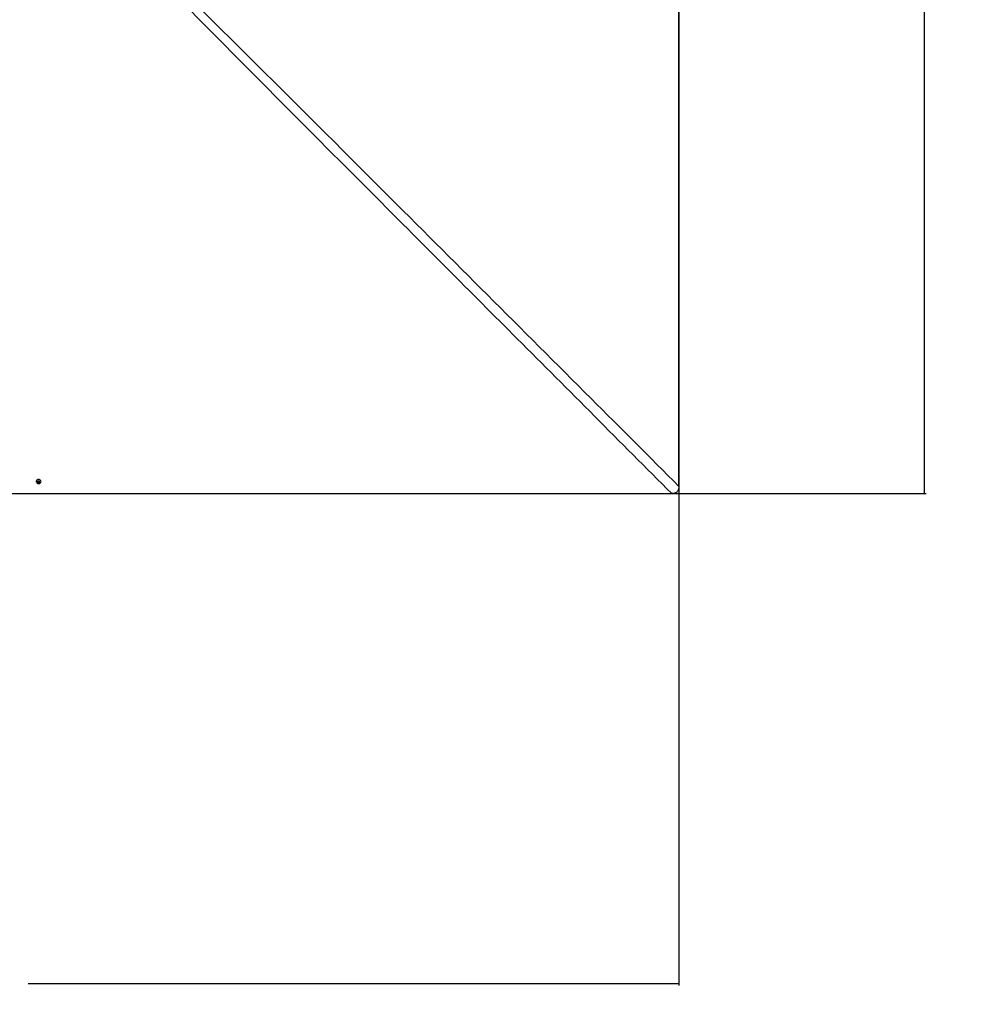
# Paper-space layout 'In-Ground Anchor' of a CAD drawing. Header units: millimetres. Extents: x 1591 to 17407, y 414 to 16227.
# Tile 41 of 67: x 6236 to 10019, y 8332 to 12280. Entities that reach past the tile are written whole.
import ezdxf

# ---------------------------------------------------------------- set-up
doc = ezdxf.new("R2010")
doc.units = ezdxf.units.MM
doc.layers.add('COMPONENT_GEOMETRY', color=7, linetype='Continuous')
doc.styles.add('SLDTEXTSTYLE1', font='TXT', dxfattribs={"width": 0.75})
doc.dimstyles.new('SLDDIMSTYLE0', dxfattribs={"dimtxt": 100, "dimasz": 6.604, "dimexe": 0, "dimexo": 0.0625, "dimgap": 25, "dimtad": 0, "dimtih": 1, "dimtoh": 1, "dimdec": 0, "dimlfac": 0.5, "dimrnd": 1e-09, "dimzin": 12, "dimdsep": 46, "dimtxsty": 'SLDTEXTSTYLE1', "dimsah": 1, "dimcen": 0.09, "dimadec": 0, "dimazin": 3, "dimtfac": 1, "dimtdec": 0, "dimtofl": 0, "dimtmove": 0, "dimatfit": 3, "dimfxl": 1, "dimfrac": 2, "dimtolj": 1, "dimtzin": 12, "dimarcsym": 0})

# ---------------------------------------------------------------- blocks, each defined once
blk = doc.blocks.new('_D_13')
at = {"layer": 'COMPONENT_GEOMETRY', "color": 7, "ltscale": 2}
for p, q in [((8879.1, 12946.1), (8879.1, 8407.7)), ((3365.8, 10201.4), (3365.8, 8407.7)), ((3365.8, 8414), (5974.7, 8414)), ((8879.1, 8414), (6270.2, 8414))]:
    blk.add_line(p, q, dxfattribs=at)
for points in [[(3365.8, 8414), (3372.4, 8413), (3372.4, 8415)], [(8879.1, 8414), (8872.5, 8415), (8872.5, 8413)]]:
    blk.add_solid(points, dxfattribs=at)
at = {"layer": 'COMPONENT_GEOMETRY', "color": 7, "ltscale": 2, "insert": (5974.7, 8463.6), "char_height": 100, "attachment_point": 1, "style": 'SLDTEXTSTYLE1'}
blk.add_mtext('2757', dxfattribs=at)
blk = doc.blocks.new('_D_14')
at = {"layer": 'COMPONENT_GEOMETRY', "color": 7, "ltscale": 2}
for p, q in [((6313.1, 15517.2), (9870.4, 15517.2)), ((9864, 15517.2), (9864, 13028)), ((9864, 10380.1), (9864, 12869.3)), ((6313.1, 10380.1), (9870.4, 10380.1))]:
    blk.add_line(p, q, dxfattribs=at)
for points in [[(9864, 15517.2), (9863, 15510.6), (9865, 15510.6)], [(9864, 10380.1), (9865, 10386.7), (9863, 10386.7)]]:
    blk.add_solid(points, dxfattribs=at)
at = {"layer": 'COMPONENT_GEOMETRY', "color": 7, "ltscale": 2, "insert": (9716.2, 12998.2), "char_height": 100, "attachment_point": 1, "style": 'SLDTEXTSTYLE1'}
blk.add_mtext('2569', dxfattribs=at)

psp = doc.layouts.new('In-Ground Anchor')

# ---------------------------------------------------------------- linework, layer by layer
at = {"color": 7, "linetype": 'Continuous', "lineweight": 25, "ltscale": 2}
for p, q in [((6308.8, 10426.3), (6310.8, 10428.8)), ((6310.3, 10423.6), (6308.8, 10426.3)), ((6309.6, 10426.4), (6309.3, 10426.9)), ((6310.3, 10425.1), (6309.6, 10426.4)), ((6310.3, 10425.1), (6310.3, 10423.6)), ((6312, 10424.9), (6310.3, 10425.1)), ((6313.8, 10423.3), (6310.3, 10423.6)), ((6310.8, 10428.8), (6314.2, 10428.6)), ((6313.8, 10424.8), (6312, 10424.9)), ((6314.8, 10426.1), (6313.8, 10424.8)), ((6315.7, 10425.8), (6313.8, 10423.3)), ((6313.8, 10424.8), (6313.8, 10423.3)), ((6314.2, 10428.6), (6315.7, 10425.8)), ((6315.3, 10426.7), (6314.8, 10426.1))]:
    psp.add_line(p, q, dxfattribs=at)
at = {"color": 7, "linetype": 'Continuous', "lineweight": 25, "ltscale": 2, "flags": 128}
for points in [[(8879.2, 10408.8), (8879.1, 11667.5), (8879.1, 12948.7)], [(6316, 10420.7), (6316.6, 10420.9), (6318.7, 10422.2), (6320.3, 10423.9), (6321.4, 10426), (6321.8, 10428.2), (6321.5, 10430.5), (6320.5, 10432.6), (6318.9, 10434.3), (6316.8, 10435.7), (6314.3, 10436.5), (6311.8, 10436.7), (6309.2, 10436.2), (6306.9, 10435.2), (6305, 10433.7), (6303.6, 10431.8), (6302.9, 10429.6), (6302.9, 10427.3), (6303.5, 10425.1), (6304.8, 10423.2), (6306.7, 10421.6), (6308.5, 10420.7)], [(6311.9, 10421.9), (6313.7, 10422.1), (6315.4, 10422.9), (6316.5, 10424.2), (6317, 10425.7), (6316.8, 10427.3), (6315.9, 10428.8), (6314.4, 10429.8), (6312.7, 10430.2), (6310.8, 10430), (6309.2, 10429.2), (6308.1, 10428), (6307.5, 10426.4), (6307.8, 10424.8), (6308.7, 10423.4), (6310.1, 10422.3), (6311.9, 10421.9)], [(6309.4, 10427), (6309.4, 10426.7), (6309.6, 10426.4)], [(3826.6, 10380), (5029.3, 10380.1), (6310.5, 10380.1)], [(6310.5, 10380.1), (7591.7, 10380.1), (8850.5, 10380)]]:
    psp.add_lwpolyline(points, dxfattribs=at)
at = {"color": 7, "linetype": 'Continuous', "lineweight": 25, "ltscale": 4}
for centre, radius, start, end in [((6312.2, 10427.9), 3.02, 210.2152, 267.2938), ((6312.3, 10428.1), 3.16, 264.8965, 320.2095), ((6312.8, 10427.6), 2.49, 321.525, 342.2424), ((6312.3, 10430.6), 10.6, 249.1206, 265.8971), ((6312.3, 10430.6), 10.6, 265.8971, 290.5976)]:
    psp.add_arc(centre, radius, start, end, dxfattribs=at)
at = {"color": 8, "linetype": 'Continuous', "lineweight": 25, "ltscale": 2}
for points, knots in [([(6832.7, 12450.7), (6843.2, 12440.3), (6946.4, 12338.5), (7142, 12144.4), (7419.2, 11868.1), (7880.8, 11406.9), (8367.5, 10920.5), (8761.8, 10526.2), (8879.2, 10408.8)], [0, 0, 0, 0, 0.015263, 0.150669, 0.286075, 0.421482, 0.827721, 1, 1, 1, 1]), ([(8850.5, 10380), (8643.9, 10586.9), (8249.9, 10981.5), (7764, 11468.7), (7392.4, 11841.3), (7116.3, 12118.8), (6922.5, 12314.4), (6820.7, 12417.7), (6810.5, 12428.1)], [0, 0, 0, 0, 0.303345, 0.578559, 0.713972, 0.849386, 0.984799, 1, 1, 1, 1])]:
    psp.add_open_spline(points, degree=3, knots=knots, dxfattribs=at)
at = {"color": 7, "linetype": 'Continuous', "lineweight": 25, "ltscale": 2}
psp.add_open_spline([(8879.2, 10408.8), (8879.1, 10407), (8879, 10403.6), (8878.1, 10398.8), (8876.7, 10394.5), (8874.6, 10390.7), (8871.9, 10387.3), (8867.8, 10383.9), (8862.4, 10381.5), (8856.2, 10380.2), (8852.4, 10380.1), (8850.5, 10380)], degree=3, knots=[0, 0, 0, 0, 0.111257, 0.222355, 0.314567, 0.406651, 0.49961, 0.592573, 0.751388, 0.875569, 1, 1, 1, 1], dxfattribs=at)

# ---------------------------------------------------------------- dimensions: what is measured, and where the dimension line sits
at = {"layer": 'COMPONENT_GEOMETRY', "color": 7, "ltscale": 2}
dim = psp.add_linear_dim(base=(9864, 15517.2), p1=(6310.5, 10380.1), p2=(6310.5, 15517.2), angle=90, dimstyle='SLDDIMSTYLE0', dxfattribs=at)
dim.commit()
dim.dimension.update_dxf_attribs({"geometry": '_D_14', "text_midpoint": (9864, 12948.7), "dimtype": 160})
dim = psp.add_linear_dim(base=(3365.8, 8414), p1=(8879.1, 12948.7), p2=(3365.8, 10203.9), dimstyle='SLDDIMSTYLE0', dxfattribs=at)
dim.commit()
dim.dimension.update_dxf_attribs({"geometry": '_D_13', "text_midpoint": (6122.4, 8414), "dimtype": 160})

doc.saveas('drawing.dxf')
